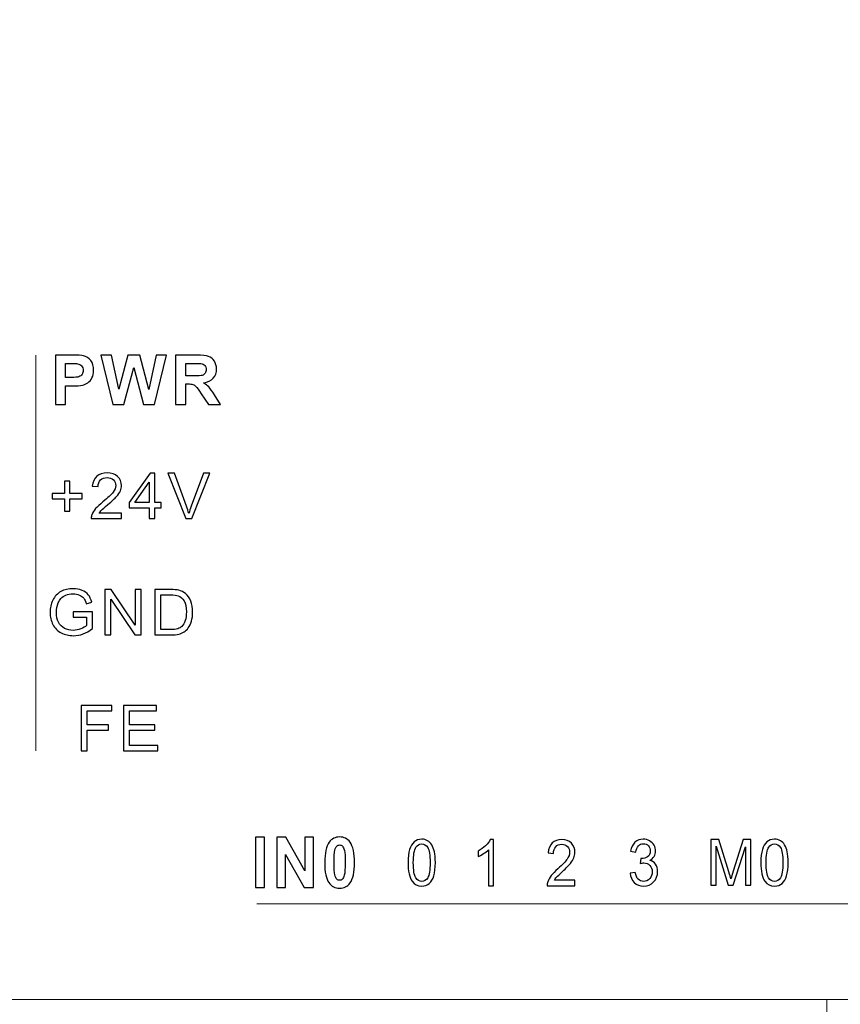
# Model space of a CAD drawing. Header units: centimetres. Extents: x -24.5 to 49.7, y -16.6 to 18.4.
# Tile 218 of 248: x -0.1 to 2.4, y 3 to 6. Entities that reach past the tile are written whole.
import ezdxf

# ---------------------------------------------------------------- set-up
doc = ezdxf.new("R2010")
doc.units = ezdxf.units.CM
doc.header["$MEASUREMENT"] = 0
doc.layers.add('layer 1', color=7, linetype='Continuous')

msp = doc.modelspace()

# ---------------------------------------------------------------- linework, layer by layer
at = {"layer": 'layer 1', "color": 1, "lineweight": 0}
msp.add_open_spline([(24.98821, 18.39808), (24.98821, 18.39808), (24.98821, -16.60193), (24.98821, -16.60193), (24.98821, -16.60193), (-24.51772, -16.60193), (-24.51772, -16.60193), (-24.51772, -16.60193), (-24.51772, 18.39808), (-24.51772, 18.39808), (-24.51772, 18.39808), (24.98821, 18.39808), (24.98821, 18.39808)], degree=3, knots=[0, 0, 0, 0, 0.25, 0.25, 0.25, 0.5, 0.5, 0.5, 0.75, 0.75, 0.75, 1, 1, 1, 1], dxfattribs=at)
at = {"layer": 'layer 1', "color": 5, "lineweight": 0}
msp.add_open_spline([(-23.26688, 17.18067), (-23.26688, 17.18067), (-23.26688, -15.60944), (-23.26688, -15.60944), (-23.26688, -15.60944), (23.98644, -15.60944), (23.98644, -15.60944)], degree=3, knots=[0, 0, 0, 0, 0.5, 0.5, 0.5, 1, 1, 1, 1], dxfattribs=at)
at = {"layer": 'layer 1', "color": 250, "lineweight": 9}
for points in [[(-0.00233, 4.97309), (-0.00233, 4.97309), (-0.00233, 3.77309), (-0.00233, 3.77309)], [(0.66761, 3.30891), (0.66761, 3.30891), (3.66761, 3.30891), (3.66761, 3.30891)]]:
    msp.add_open_spline(points, degree=3, dxfattribs=at)
at = {"layer": 'layer 1', "color": 251}
for points, knots in [([(0.05662, 4.82283), (0.05662, 4.82283), (0.05662, 4.97308), (0.05662, 4.97308), (0.05662, 4.97308), (0.10569, 4.97308), (0.10569, 4.97308), (0.12428, 4.97308), (0.13639, 4.97235), (0.14203, 4.97084), (0.15071, 4.96857), (0.15797, 4.96367), (0.16383, 4.95612), (0.16968, 4.94857), (0.17262, 4.93881), (0.17262, 4.92685), (0.17262, 4.91761), (0.17092, 4.90988), (0.16758, 4.90359), (0.16419, 4.89729), (0.15992, 4.89236), (0.15473, 4.88876), (0.14954, 4.88519), (0.14426, 4.88281), (0.13889, 4.88166), (0.13159, 4.88022), (0.12104, 4.87949), (0.10721, 4.87949), (0.10721, 4.87949), (0.08732, 4.87949), (0.08732, 4.87949), (0.08732, 4.87949), (0.08732, 4.82283), (0.08732, 4.82283), (0.08732, 4.82283), (0.05662, 4.82283), (0.05662, 4.82283)], [0, 0, 0, 0, 0.0833333, 0.0833333, 0.0833333, 0.1666667, 0.1666667, 0.1666667, 0.25, 0.25, 0.25, 0.3333333, 0.3333333, 0.3333333, 0.4166667, 0.4166667, 0.4166667, 0.5, 0.5, 0.5, 0.5833333, 0.5833333, 0.5833333, 0.6666667, 0.6666667, 0.6666667, 0.75, 0.75, 0.75, 0.8333333, 0.8333333, 0.8333333, 0.9166667, 0.9166667, 0.9166667, 1, 1, 1, 1]), ([(0.23038, 4.82283), (0.23038, 4.82283), (0.19475, 4.97308), (0.19475, 4.97308), (0.19475, 4.97308), (0.22629, 4.97308), (0.22629, 4.97308), (0.22629, 4.97308), (0.24883, 4.86987), (0.24883, 4.86987), (0.24883, 4.86987), (0.27649, 4.97308), (0.27649, 4.97308), (0.27649, 4.97308), (0.31297, 4.97308), (0.31297, 4.97308), (0.31297, 4.97308), (0.33942, 4.86812), (0.33942, 4.86812), (0.33942, 4.86812), (0.3625, 4.97308), (0.3625, 4.97308), (0.3625, 4.97308), (0.3933, 4.97308), (0.3933, 4.97308), (0.3933, 4.97308), (0.35678, 4.82283), (0.35678, 4.82283), (0.35678, 4.82283), (0.32401, 4.82283), (0.32401, 4.82283), (0.32401, 4.82283), (0.29412, 4.93517), (0.29412, 4.93517), (0.29412, 4.93517), (0.26403, 4.82283), (0.26403, 4.82283), (0.26403, 4.82283), (0.23038, 4.82283), (0.23038, 4.82283)], [0, 0, 0, 0, 0.0769231, 0.0769231, 0.0769231, 0.1538462, 0.1538462, 0.1538462, 0.2307692, 0.2307692, 0.2307692, 0.3076923, 0.3076923, 0.3076923, 0.3846154, 0.3846154, 0.3846154, 0.4615385, 0.4615385, 0.4615385, 0.5384615, 0.5384615, 0.5384615, 0.6153846, 0.6153846, 0.6153846, 0.6923077, 0.6923077, 0.6923077, 0.7692308, 0.7692308, 0.7692308, 0.8461538, 0.8461538, 0.8461538, 0.9230769, 0.9230769, 0.9230769, 1, 1, 1, 1]), ([(0.4211, 4.82283), (0.4211, 4.82283), (0.4211, 4.97308), (0.4211, 4.97308), (0.4211, 4.97308), (0.48556, 4.97308), (0.48556, 4.97308), (0.50175, 4.97308), (0.51353, 4.97172), (0.52087, 4.96903), (0.52825, 4.96633), (0.5341, 4.96154), (0.53851, 4.95465), (0.54292, 4.94773), (0.54514, 4.93986), (0.54514, 4.93097), (0.54514, 4.91968), (0.54182, 4.91037), (0.53515, 4.90303), (0.52849, 4.89568), (0.51854, 4.89107), (0.50528, 4.88914), (0.51187, 4.88533), (0.51731, 4.88113), (0.52158, 4.87655), (0.52587, 4.87197), (0.53166, 4.86382), (0.53894, 4.85214), (0.53894, 4.85214), (0.55742, 4.82283), (0.55742, 4.82283), (0.55742, 4.82283), (0.52083, 4.82283), (0.52083, 4.82283), (0.52083, 4.82283), (0.49889, 4.85564), (0.49889, 4.85564), (0.49103, 4.86728), (0.48563, 4.87463), (0.4827, 4.87767), (0.47981, 4.88068), (0.47673, 4.88278), (0.47349, 4.8839), (0.47021, 4.88502), (0.46506, 4.88558), (0.458, 4.88558), (0.458, 4.88558), (0.4518, 4.88558), (0.4518, 4.88558), (0.4518, 4.88558), (0.4518, 4.82283), (0.4518, 4.82283), (0.4518, 4.82283), (0.4211, 4.82283), (0.4211, 4.82283)], [0, 0, 0, 0, 0.0555556, 0.0555556, 0.0555556, 0.1111111, 0.1111111, 0.1111111, 0.1666667, 0.1666667, 0.1666667, 0.2222222, 0.2222222, 0.2222222, 0.2777778, 0.2777778, 0.2777778, 0.3333333, 0.3333333, 0.3333333, 0.3888889, 0.3888889, 0.3888889, 0.4444444, 0.4444444, 0.4444444, 0.5, 0.5, 0.5, 0.5555556, 0.5555556, 0.5555556, 0.6111111, 0.6111111, 0.6111111, 0.6666667, 0.6666667, 0.6666667, 0.7222222, 0.7222222, 0.7222222, 0.7777778, 0.7777778, 0.7777778, 0.8333333, 0.8333333, 0.8333333, 0.8888889, 0.8888889, 0.8888889, 0.9444444, 0.9444444, 0.9444444, 1, 1, 1, 1]), ([(0.08732, 4.94769), (0.08732, 4.94769), (0.08732, 4.90488), (0.08732, 4.90488), (0.08732, 4.90488), (0.104, 4.90488), (0.104, 4.90488), (0.11603, 4.90488), (0.12404, 4.90569), (0.1281, 4.90726), (0.13215, 4.90883), (0.13533, 4.91128), (0.13762, 4.91467), (0.13992, 4.91803), (0.14108, 4.92191), (0.14108, 4.92639), (0.14108, 4.93188), (0.13945, 4.93639), (0.13625, 4.93996), (0.133, 4.94353), (0.12894, 4.94577), (0.12397, 4.94668), (0.12033, 4.94734), (0.11303, 4.94769), (0.10202, 4.94769), (0.10202, 4.94769), (0.08732, 4.94769), (0.08732, 4.94769)], [0, 0, 0, 0, 0.1111111, 0.1111111, 0.1111111, 0.2222222, 0.2222222, 0.2222222, 0.3333333, 0.3333333, 0.3333333, 0.4444444, 0.4444444, 0.4444444, 0.5555556, 0.5555556, 0.5555556, 0.6666667, 0.6666667, 0.6666667, 0.7777778, 0.7777778, 0.7777778, 0.8888889, 0.8888889, 0.8888889, 1, 1, 1, 1]), ([(0.4518, 4.9095), (0.4518, 4.9095), (0.47444, 4.9095), (0.47444, 4.9095), (0.48912, 4.9095), (0.49826, 4.91013), (0.50193, 4.91135), (0.50556, 4.91258), (0.50846, 4.91471), (0.5105, 4.91772), (0.51258, 4.92073), (0.5136, 4.9245), (0.5136, 4.92901), (0.5136, 4.93409), (0.51223, 4.93814), (0.50951, 4.94129), (0.50679, 4.9444), (0.50295, 4.94636), (0.49801, 4.94717), (0.4955, 4.94752), (0.48806, 4.94769), (0.47568, 4.94769), (0.47568, 4.94769), (0.4518, 4.94769), (0.4518, 4.94769), (0.4518, 4.94769), (0.4518, 4.9095), (0.4518, 4.9095)], [0, 0, 0, 0, 0.1111111, 0.1111111, 0.1111111, 0.2222222, 0.2222222, 0.2222222, 0.3333333, 0.3333333, 0.3333333, 0.4444444, 0.4444444, 0.4444444, 0.5555556, 0.5555556, 0.5555556, 0.6666667, 0.6666667, 0.6666667, 0.7777778, 0.7777778, 0.7777778, 0.8888889, 0.8888889, 0.8888889, 1, 1, 1, 1]), ([(0.25728, 4.49339), (0.25728, 4.49339), (0.25728, 4.47723), (0.25728, 4.47723), (0.25728, 4.47723), (0.16531, 4.47723), (0.16531, 4.47723), (0.16518, 4.4813), (0.16585, 4.48521), (0.16732, 4.489), (0.16968, 4.49518), (0.17346, 4.50131), (0.17866, 4.5073), (0.18387, 4.5133), (0.1913, 4.52022), (0.20097, 4.52808), (0.21601, 4.54036), (0.22623, 4.55007), (0.23157, 4.55725), (0.23693, 4.56443), (0.23962, 4.57123), (0.23962, 4.57764), (0.23962, 4.58434), (0.2372, 4.58999), (0.23234, 4.5946), (0.22749, 4.59919), (0.22116, 4.60149), (0.21336, 4.60149), (0.20511, 4.60149), (0.19851, 4.59906), (0.19357, 4.59418), (0.18862, 4.58934), (0.18614, 4.58261), (0.18607, 4.57399), (0.18607, 4.57399), (0.16861, 4.57572), (0.16861, 4.57572), (0.1698, 4.58867), (0.17433, 4.59855), (0.18215, 4.60534), (0.19001, 4.61214), (0.20052, 4.61554), (0.21374, 4.61554), (0.22707, 4.61554), (0.23765, 4.61188), (0.24541, 4.60454), (0.2532, 4.5972), (0.25708, 4.58809), (0.25708, 4.57726), (0.25708, 4.57174), (0.25595, 4.56632), (0.25366, 4.561), (0.25139, 4.55565), (0.24761, 4.55004), (0.24234, 4.54414), (0.23703, 4.53827), (0.22827, 4.53016), (0.21604, 4.5199), (0.2058, 4.51137), (0.1992, 4.5056), (0.19628, 4.50256), (0.19338, 4.49951), (0.19098, 4.49647), (0.18907, 4.49339), (0.18907, 4.49339), (0.25728, 4.49339), (0.25728, 4.49339)], [0, 0, 0, 0, 0.0454545, 0.0454545, 0.0454545, 0.0909091, 0.0909091, 0.0909091, 0.1363636, 0.1363636, 0.1363636, 0.1818182, 0.1818182, 0.1818182, 0.2272727, 0.2272727, 0.2272727, 0.2727273, 0.2727273, 0.2727273, 0.3181818, 0.3181818, 0.3181818, 0.3636364, 0.3636364, 0.3636364, 0.4090909, 0.4090909, 0.4090909, 0.4545455, 0.4545455, 0.4545455, 0.5, 0.5, 0.5, 0.5454545, 0.5454545, 0.5454545, 0.5909091, 0.5909091, 0.5909091, 0.6363636, 0.6363636, 0.6363636, 0.6818182, 0.6818182, 0.6818182, 0.7272727, 0.7272727, 0.7272727, 0.7727273, 0.7727273, 0.7727273, 0.8181818, 0.8181818, 0.8181818, 0.8636364, 0.8636364, 0.8636364, 0.9090909, 0.9090909, 0.9090909, 0.9545455, 0.9545455, 0.9545455, 1, 1, 1, 1]), ([(0.34104, 4.47723), (0.34104, 4.47723), (0.34104, 4.51012), (0.34104, 4.51012), (0.34104, 4.51012), (0.2807, 4.51012), (0.2807, 4.51012), (0.2807, 4.51012), (0.2807, 4.5257), (0.2807, 4.5257), (0.2807, 4.5257), (0.34414, 4.61496), (0.34414, 4.61496), (0.34414, 4.61496), (0.35811, 4.61496), (0.35811, 4.61496), (0.35811, 4.61496), (0.35811, 4.5257), (0.35811, 4.5257), (0.35811, 4.5257), (0.37694, 4.5257), (0.37694, 4.5257), (0.37694, 4.5257), (0.37694, 4.51012), (0.37694, 4.51012), (0.37694, 4.51012), (0.35811, 4.51012), (0.35811, 4.51012), (0.35811, 4.51012), (0.35811, 4.47723), (0.35811, 4.47723), (0.35811, 4.47723), (0.34104, 4.47723), (0.34104, 4.47723)], [0, 0, 0, 0, 0.0909091, 0.0909091, 0.0909091, 0.1818182, 0.1818182, 0.1818182, 0.2727273, 0.2727273, 0.2727273, 0.3636364, 0.3636364, 0.3636364, 0.4545455, 0.4545455, 0.4545455, 0.5454545, 0.5454545, 0.5454545, 0.6363636, 0.6363636, 0.6363636, 0.7272727, 0.7272727, 0.7272727, 0.8181818, 0.8181818, 0.8181818, 0.9090909, 0.9090909, 0.9090909, 1, 1, 1, 1]), ([(0.45158, 4.47723), (0.45158, 4.47723), (0.3979, 4.61496), (0.3979, 4.61496), (0.3979, 4.61496), (0.41782, 4.61496), (0.41782, 4.61496), (0.41782, 4.61496), (0.45391, 4.51487), (0.45391, 4.51487), (0.45678, 4.50685), (0.45924, 4.49935), (0.46118, 4.49233), (0.46332, 4.49986), (0.46581, 4.50737), (0.46865, 4.51487), (0.46865, 4.51487), (0.50611, 4.61496), (0.50611, 4.61496), (0.50611, 4.61496), (0.52486, 4.61496), (0.52486, 4.61496), (0.52486, 4.61496), (0.47069, 4.47723), (0.47069, 4.47723), (0.47069, 4.47723), (0.45158, 4.47723), (0.45158, 4.47723)], [0, 0, 0, 0, 0.1111111, 0.1111111, 0.1111111, 0.2222222, 0.2222222, 0.2222222, 0.3333333, 0.3333333, 0.3333333, 0.4444444, 0.4444444, 0.4444444, 0.5555556, 0.5555556, 0.5555556, 0.6666667, 0.6666667, 0.6666667, 0.7777778, 0.7777778, 0.7777778, 0.8888889, 0.8888889, 0.8888889, 1, 1, 1, 1]), ([(0.08428, 4.49954), (0.08428, 4.49954), (0.08428, 4.53725), (0.08428, 4.53725), (0.08428, 4.53725), (0.04645, 4.53725), (0.04645, 4.53725), (0.04645, 4.53725), (0.04645, 4.55302), (0.04645, 4.55302), (0.04645, 4.55302), (0.08428, 4.55302), (0.08428, 4.55302), (0.08428, 4.55302), (0.08428, 4.59053), (0.08428, 4.59053), (0.08428, 4.59053), (0.10039, 4.59053), (0.10039, 4.59053), (0.10039, 4.59053), (0.10039, 4.55302), (0.10039, 4.55302), (0.10039, 4.55302), (0.13823, 4.55302), (0.13823, 4.55302), (0.13823, 4.55302), (0.13823, 4.53725), (0.13823, 4.53725), (0.13823, 4.53725), (0.10039, 4.53725), (0.10039, 4.53725), (0.10039, 4.53725), (0.10039, 4.49954), (0.10039, 4.49954), (0.10039, 4.49954), (0.08428, 4.49954), (0.08428, 4.49954)], [0, 0, 0, 0, 0.0833333, 0.0833333, 0.0833333, 0.1666667, 0.1666667, 0.1666667, 0.25, 0.25, 0.25, 0.3333333, 0.3333333, 0.3333333, 0.4166667, 0.4166667, 0.4166667, 0.5, 0.5, 0.5, 0.5833333, 0.5833333, 0.5833333, 0.6666667, 0.6666667, 0.6666667, 0.75, 0.75, 0.75, 0.8333333, 0.8333333, 0.8333333, 0.9166667, 0.9166667, 0.9166667, 1, 1, 1, 1]), ([(0.34104, 4.5257), (0.34104, 4.5257), (0.34104, 4.58768), (0.34104, 4.58768), (0.34104, 4.58768), (0.29748, 4.5257), (0.29748, 4.5257), (0.29748, 4.5257), (0.34104, 4.5257), (0.34104, 4.5257)], [0, 0, 0, 0, 0.3333333, 0.3333333, 0.3333333, 0.6666667, 0.6666667, 0.6666667, 1, 1, 1, 1]), ([(0.11028, 4.17844), (0.11028, 4.17844), (0.11028, 4.1946), (0.11028, 4.1946), (0.11028, 4.1946), (0.16908, 4.1946), (0.16908, 4.1946), (0.16908, 4.1946), (0.16908, 4.14356), (0.16908, 4.14356), (0.16005, 4.13644), (0.15074, 4.13106), (0.14114, 4.12747), (0.13153, 4.12388), (0.12167, 4.12208), (0.11157, 4.12208), (0.09793, 4.12208), (0.08555, 4.12497), (0.07439, 4.13077), (0.06327, 4.13654), (0.05482, 4.14494), (0.04917, 4.15587), (0.04348, 4.16684), (0.04063, 4.17908), (0.04063, 4.19258), (0.04063, 4.20598), (0.04344, 4.21849), (0.04909, 4.23012), (0.05476, 4.24173), (0.06287, 4.25035), (0.07348, 4.25596), (0.08409, 4.26161), (0.09631, 4.26443), (0.11015, 4.26443), (0.12018, 4.26443), (0.12926, 4.26283), (0.13738, 4.25959), (0.1455, 4.25635), (0.15187, 4.25186), (0.15646, 4.24612), (0.16109, 4.24035), (0.16458, 4.23282), (0.16697, 4.22355), (0.16697, 4.22355), (0.15038, 4.21906), (0.15038, 4.21906), (0.14828, 4.22605), (0.14569, 4.23157), (0.14262, 4.23561), (0.13951, 4.23961), (0.13511, 4.24282), (0.12936, 4.24522), (0.12364, 4.24763), (0.11727, 4.24885), (0.11025, 4.24885), (0.10188, 4.24885), (0.09464, 4.24756), (0.08848, 4.24503), (0.08237, 4.2425), (0.07746, 4.23916), (0.07368, 4.235), (0.06992, 4.23086), (0.06702, 4.22631), (0.06494, 4.22137), (0.06142, 4.21281), (0.05965, 4.20358), (0.05965, 4.19361), (0.05965, 4.1813), (0.06177, 4.17101), (0.06601, 4.1627), (0.07028, 4.15443), (0.07649, 4.14827), (0.08461, 4.14427), (0.09276, 4.14026), (0.10139, 4.13824), (0.11054, 4.13824), (0.1185, 4.13824), (0.12626, 4.13978), (0.13382, 4.14282), (0.14139, 4.1459), (0.14712, 4.14914), (0.15103, 4.15263), (0.15103, 4.15263), (0.15103, 4.17844), (0.15103, 4.17844), (0.15103, 4.17844), (0.11028, 4.17844), (0.11028, 4.17844)], [0, 0, 0, 0, 0.0344828, 0.0344828, 0.0344828, 0.0689655, 0.0689655, 0.0689655, 0.1034483, 0.1034483, 0.1034483, 0.137931, 0.137931, 0.137931, 0.1724138, 0.1724138, 0.1724138, 0.2068966, 0.2068966, 0.2068966, 0.2413793, 0.2413793, 0.2413793, 0.2758621, 0.2758621, 0.2758621, 0.3103448, 0.3103448, 0.3103448, 0.3448276, 0.3448276, 0.3448276, 0.3793103, 0.3793103, 0.3793103, 0.4137931, 0.4137931, 0.4137931, 0.4482759, 0.4482759, 0.4482759, 0.4827586, 0.4827586, 0.4827586, 0.5172414, 0.5172414, 0.5172414, 0.5517241, 0.5517241, 0.5517241, 0.5862069, 0.5862069, 0.5862069, 0.6206897, 0.6206897, 0.6206897, 0.6551724, 0.6551724, 0.6551724, 0.6896552, 0.6896552, 0.6896552, 0.7241379, 0.7241379, 0.7241379, 0.7586207, 0.7586207, 0.7586207, 0.7931034, 0.7931034, 0.7931034, 0.8275862, 0.8275862, 0.8275862, 0.862069, 0.862069, 0.862069, 0.8965517, 0.8965517, 0.8965517, 0.9310345, 0.9310345, 0.9310345, 0.9655172, 0.9655172, 0.9655172, 1, 1, 1, 1]), ([(0.20679, 4.12439), (0.20679, 4.12439), (0.20679, 4.26212), (0.20679, 4.26212), (0.20679, 4.26212), (0.22567, 4.26212), (0.22567, 4.26212), (0.22567, 4.26212), (0.29857, 4.15401), (0.29857, 4.15401), (0.29857, 4.15401), (0.29857, 4.26212), (0.29857, 4.26212), (0.29857, 4.26212), (0.31622, 4.26212), (0.31622, 4.26212), (0.31622, 4.26212), (0.31622, 4.12439), (0.31622, 4.12439), (0.31622, 4.12439), (0.29734, 4.12439), (0.29734, 4.12439), (0.29734, 4.12439), (0.22444, 4.2325), (0.22444, 4.2325), (0.22444, 4.2325), (0.22444, 4.12439), (0.22444, 4.12439), (0.22444, 4.12439), (0.20679, 4.12439), (0.20679, 4.12439)], [0, 0, 0, 0, 0.1, 0.1, 0.1, 0.2, 0.2, 0.2, 0.3, 0.3, 0.3, 0.4, 0.4, 0.4, 0.5, 0.5, 0.5, 0.6, 0.6, 0.6, 0.7, 0.7, 0.7, 0.8, 0.8, 0.8, 0.9, 0.9, 0.9, 1, 1, 1, 1]), ([(0.35789, 4.12439), (0.35789, 4.12439), (0.35789, 4.26212), (0.35789, 4.26212), (0.35789, 4.26212), (0.40575, 4.26212), (0.40575, 4.26212), (0.41655, 4.26212), (0.42479, 4.26148), (0.43049, 4.26016), (0.43844, 4.25834), (0.44524, 4.25503), (0.45086, 4.25029), (0.4582, 4.24413), (0.46367, 4.23631), (0.46729, 4.22676), (0.47094, 4.2172), (0.47275, 4.20627), (0.47275, 4.19399), (0.47275, 4.18354), (0.47152, 4.17428), (0.46906, 4.1662), (0.46661, 4.15812), (0.46344, 4.15142), (0.45959, 4.14613), (0.45571, 4.14084), (0.45151, 4.13667), (0.44691, 4.13366), (0.44235, 4.13061), (0.43683, 4.1283), (0.43036, 4.12673), (0.42385, 4.12516), (0.41642, 4.12439), (0.40801, 4.12439), (0.40801, 4.12439), (0.35789, 4.12439), (0.35789, 4.12439)], [0, 0, 0, 0, 0.0833333, 0.0833333, 0.0833333, 0.1666667, 0.1666667, 0.1666667, 0.25, 0.25, 0.25, 0.3333333, 0.3333333, 0.3333333, 0.4166667, 0.4166667, 0.4166667, 0.5, 0.5, 0.5, 0.5833333, 0.5833333, 0.5833333, 0.6666667, 0.6666667, 0.6666667, 0.75, 0.75, 0.75, 0.8333333, 0.8333333, 0.8333333, 0.9166667, 0.9166667, 0.9166667, 1, 1, 1, 1]), ([(0.37633, 4.14055), (0.37633, 4.14055), (0.40594, 4.14055), (0.40594, 4.14055), (0.4151, 4.14055), (0.42227, 4.14138), (0.42748, 4.14308), (0.43269, 4.14478), (0.43683, 4.14715), (0.43993, 4.15023), (0.44426, 4.15456), (0.44766, 4.16039), (0.45008, 4.1677), (0.45251, 4.17501), (0.45374, 4.18386), (0.45374, 4.19428), (0.45374, 4.20871), (0.45135, 4.2198), (0.44659, 4.22756), (0.44184, 4.23532), (0.43605, 4.24051), (0.42923, 4.24314), (0.42431, 4.24503), (0.41639, 4.24596), (0.40546, 4.24596), (0.40546, 4.24596), (0.37633, 4.24596), (0.37633, 4.24596), (0.37633, 4.24596), (0.37633, 4.14055), (0.37633, 4.14055)], [0, 0, 0, 0, 0.1, 0.1, 0.1, 0.2, 0.2, 0.2, 0.3, 0.3, 0.3, 0.4, 0.4, 0.4, 0.5, 0.5, 0.5, 0.6, 0.6, 0.6, 0.7, 0.7, 0.7, 0.8, 0.8, 0.8, 0.9, 0.9, 0.9, 1, 1, 1, 1]), ([(0.13447, 3.77309), (0.13447, 3.77309), (0.13447, 3.91082), (0.13447, 3.91082), (0.13447, 3.91082), (0.22819, 3.91082), (0.22819, 3.91082), (0.22819, 3.91082), (0.22819, 3.89466), (0.22819, 3.89466), (0.22819, 3.89466), (0.15291, 3.89466), (0.15291, 3.89466), (0.15291, 3.89466), (0.15291, 3.85177), (0.15291, 3.85177), (0.15291, 3.85177), (0.2181, 3.85177), (0.2181, 3.85177), (0.2181, 3.85177), (0.2181, 3.83561), (0.2181, 3.83561), (0.2181, 3.83561), (0.15291, 3.83561), (0.15291, 3.83561), (0.15291, 3.83561), (0.15291, 3.77309), (0.15291, 3.77309), (0.15291, 3.77309), (0.13447, 3.77309), (0.13447, 3.77309)], [0, 0, 0, 0, 0.1, 0.1, 0.1, 0.2, 0.2, 0.2, 0.3, 0.3, 0.3, 0.4, 0.4, 0.4, 0.5, 0.5, 0.5, 0.6, 0.6, 0.6, 0.7, 0.7, 0.7, 0.8, 0.8, 0.8, 0.9, 0.9, 0.9, 1, 1, 1, 1]), ([(0.2632, 3.77309), (0.2632, 3.77309), (0.2632, 3.91082), (0.2632, 3.91082), (0.2632, 3.91082), (0.36351, 3.91082), (0.36351, 3.91082), (0.36351, 3.91082), (0.36351, 3.89466), (0.36351, 3.89466), (0.36351, 3.89466), (0.28162, 3.89466), (0.28162, 3.89466), (0.28162, 3.89466), (0.28162, 3.85234), (0.28162, 3.85234), (0.28162, 3.85234), (0.35826, 3.85234), (0.35826, 3.85234), (0.35826, 3.85234), (0.35826, 3.83618), (0.35826, 3.83618), (0.35826, 3.83618), (0.28162, 3.83618), (0.28162, 3.83618), (0.28162, 3.83618), (0.28162, 3.78925), (0.28162, 3.78925), (0.28162, 3.78925), (0.36681, 3.78925), (0.36681, 3.78925), (0.36681, 3.78925), (0.36681, 3.77309), (0.36681, 3.77309), (0.36681, 3.77309), (0.2632, 3.77309), (0.2632, 3.77309)], [0, 0, 0, 0, 0.0833333, 0.0833333, 0.0833333, 0.1666667, 0.1666667, 0.1666667, 0.25, 0.25, 0.25, 0.3333333, 0.3333333, 0.3333333, 0.4166667, 0.4166667, 0.4166667, 0.5, 0.5, 0.5, 0.5833333, 0.5833333, 0.5833333, 0.6666667, 0.6666667, 0.6666667, 0.75, 0.75, 0.75, 0.8333333, 0.8333333, 0.8333333, 0.9166667, 0.9166667, 0.9166667, 1, 1, 1, 1]), ([(0.66277, 3.35912), (0.66277, 3.35912), (0.66277, 3.51093), (0.66277, 3.51093), (0.66277, 3.51093), (0.69087, 3.51093), (0.69087, 3.51093), (0.69087, 3.51093), (0.69087, 3.35912), (0.69087, 3.35912), (0.69087, 3.35912), (0.66277, 3.35912), (0.66277, 3.35912)], [0, 0, 0, 0, 0.25, 0.25, 0.25, 0.5, 0.5, 0.5, 0.75, 0.75, 0.75, 1, 1, 1, 1]), ([(0.72835, 3.35912), (0.72835, 3.35912), (0.72835, 3.51093), (0.72835, 3.51093), (0.72835, 3.51093), (0.75555, 3.51093), (0.75555, 3.51093), (0.75555, 3.51093), (0.81266, 3.40919), (0.81266, 3.40919), (0.81266, 3.40919), (0.81266, 3.51093), (0.81266, 3.51093), (0.81266, 3.51093), (0.83863, 3.51093), (0.83863, 3.51093), (0.83863, 3.51093), (0.83863, 3.35912), (0.83863, 3.35912), (0.83863, 3.35912), (0.81056, 3.35912), (0.81056, 3.35912), (0.81056, 3.35912), (0.75432, 3.45892), (0.75432, 3.45892), (0.75432, 3.45892), (0.75432, 3.35912), (0.75432, 3.35912), (0.75432, 3.35912), (0.72835, 3.35912), (0.72835, 3.35912)], [0, 0, 0, 0, 0.1, 0.1, 0.1, 0.2, 0.2, 0.2, 0.3, 0.3, 0.3, 0.4, 0.4, 0.4, 0.5, 0.5, 0.5, 0.6, 0.6, 0.6, 0.7, 0.7, 0.7, 0.8, 0.8, 0.8, 0.9, 0.9, 0.9, 1, 1, 1, 1]), ([(0.91813, 3.51178), (0.93157, 3.51178), (0.94207, 3.50652), (0.94966, 3.49599), (0.95867, 3.48355), (0.9632, 3.46287), (0.9632, 3.43404), (0.9632, 3.40524), (0.95864, 3.38453), (0.94957, 3.37195), (0.94203, 3.36156), (0.93157, 3.35636), (0.91813, 3.35636), (0.90463, 3.35636), (0.89375, 3.36205), (0.88548, 3.37343), (0.87721, 3.38481), (0.87308, 3.40513), (0.87308, 3.43432), (0.87308, 3.46298), (0.87763, 3.48362), (0.88671, 3.4962), (0.89423, 3.50659), (0.9047, 3.51178), (0.91813, 3.51178)], [0, 0, 0, 0, 0.125, 0.125, 0.125, 0.25, 0.25, 0.25, 0.375, 0.375, 0.375, 0.5, 0.5, 0.5, 0.625, 0.625, 0.625, 0.75, 0.75, 0.75, 0.875, 0.875, 0.875, 1, 1, 1, 1]), ([(1.12559, 3.43404), (1.12559, 3.45047), (1.12714, 3.46375), (1.13022, 3.47379), (1.13333, 3.48386), (1.13792, 3.49161), (1.14401, 3.49702), (1.15008, 3.50243), (1.15775, 3.50511), (1.16699, 3.50511), (1.1738, 3.50511), (1.17978, 3.50362), (1.18496, 3.50061), (1.19012, 3.4976), (1.19438, 3.49326), (1.1977, 3.48759), (1.20101, 3.48195), (1.20362, 3.47505), (1.20551, 3.46692), (1.20744, 3.45879), (1.20838, 3.44781), (1.20838, 3.43404), (1.20838, 3.41772), (1.20684, 3.4045), (1.20379, 3.39446), (1.20075, 3.38438), (1.19616, 3.37664), (1.19005, 3.3712), (1.18398, 3.36576), (1.17629, 3.36304), (1.16699, 3.36304), (1.15476, 3.36304), (1.14514, 3.3678), (1.13815, 3.37736), (1.12977, 3.38902), (1.12559, 3.4079), (1.12559, 3.43404)], [0, 0, 0, 0, 0.0833333, 0.0833333, 0.0833333, 0.1666667, 0.1666667, 0.1666667, 0.25, 0.25, 0.25, 0.3333333, 0.3333333, 0.3333333, 0.4166667, 0.4166667, 0.4166667, 0.5, 0.5, 0.5, 0.5833333, 0.5833333, 0.5833333, 0.6666667, 0.6666667, 0.6666667, 0.75, 0.75, 0.75, 0.8333333, 0.8333333, 0.8333333, 0.9166667, 0.9166667, 0.9166667, 1, 1, 1, 1]), ([(1.38463, 3.3642), (1.38463, 3.3642), (1.369, 3.3642), (1.369, 3.3642), (1.369, 3.3642), (1.369, 3.47311), (1.369, 3.47311), (1.36523, 3.46915), (1.36029, 3.46523), (1.35419, 3.46132), (1.3481, 3.4574), (1.34258, 3.45445), (1.33773, 3.4525), (1.33773, 3.4525), (1.33773, 3.46902), (1.33773, 3.46902), (1.34647, 3.4735), (1.3541, 3.47894), (1.36065, 3.48535), (1.36719, 3.49173), (1.37184, 3.49792), (1.37457, 3.50394), (1.37457, 3.50394), (1.38463, 3.50394), (1.38463, 3.50394), (1.38463, 3.50394), (1.38463, 3.3642), (1.38463, 3.3642)], [0, 0, 0, 0, 0.1111111, 0.1111111, 0.1111111, 0.2222222, 0.2222222, 0.2222222, 0.3333333, 0.3333333, 0.3333333, 0.4444444, 0.4444444, 0.4444444, 0.5555556, 0.5555556, 0.5555556, 0.6666667, 0.6666667, 0.6666667, 0.7777778, 0.7777778, 0.7777778, 0.8888889, 0.8888889, 0.8888889, 1, 1, 1, 1]), ([(1.63146, 3.38053), (1.63146, 3.38053), (1.63146, 3.3642), (1.63146, 3.3642), (1.63146, 3.3642), (1.54726, 3.3642), (1.54726, 3.3642), (1.54714, 3.36831), (1.54776, 3.37227), (1.54909, 3.37609), (1.55125, 3.38234), (1.55472, 3.38853), (1.55948, 3.39458), (1.56425, 3.40064), (1.57106, 3.40764), (1.57992, 3.41558), (1.59368, 3.42798), (1.60304, 3.4378), (1.60793, 3.44505), (1.61284, 3.45231), (1.6153, 3.45918), (1.6153, 3.46566), (1.6153, 3.47243), (1.61308, 3.47813), (1.60864, 3.48279), (1.6042, 3.48742), (1.59839, 3.48976), (1.59125, 3.48976), (1.5837, 3.48976), (1.57766, 3.48729), (1.57314, 3.48237), (1.5686, 3.47748), (1.56633, 3.47068), (1.56626, 3.46196), (1.56626, 3.46196), (1.55028, 3.46371), (1.55028, 3.46371), (1.55137, 3.4768), (1.55551, 3.48678), (1.56268, 3.49364), (1.56987, 3.50051), (1.5795, 3.50394), (1.59161, 3.50394), (1.60381, 3.50394), (1.61349, 3.50025), (1.62059, 3.49283), (1.62773, 3.48542), (1.63129, 3.47622), (1.63129, 3.46527), (1.63129, 3.4597), (1.63025, 3.45422), (1.62815, 3.44884), (1.62608, 3.44343), (1.62261, 3.43777), (1.61779, 3.4318), (1.61293, 3.42588), (1.60491, 3.41768), (1.59371, 3.40732), (1.58432, 3.3987), (1.57828, 3.39287), (1.57562, 3.38979), (1.57295, 3.38671), (1.57077, 3.38364), (1.56902, 3.38053), (1.56902, 3.38053), (1.63146, 3.38053), (1.63146, 3.38053)], [0, 0, 0, 0, 0.0454545, 0.0454545, 0.0454545, 0.0909091, 0.0909091, 0.0909091, 0.1363636, 0.1363636, 0.1363636, 0.1818182, 0.1818182, 0.1818182, 0.2272727, 0.2272727, 0.2272727, 0.2727273, 0.2727273, 0.2727273, 0.3181818, 0.3181818, 0.3181818, 0.3636364, 0.3636364, 0.3636364, 0.4090909, 0.4090909, 0.4090909, 0.4545455, 0.4545455, 0.4545455, 0.5, 0.5, 0.5, 0.5454545, 0.5454545, 0.5454545, 0.5909091, 0.5909091, 0.5909091, 0.6363636, 0.6363636, 0.6363636, 0.6818182, 0.6818182, 0.6818182, 0.7272727, 0.7272727, 0.7272727, 0.7727273, 0.7727273, 0.7727273, 0.8181818, 0.8181818, 0.8181818, 0.8636364, 0.8636364, 0.8636364, 0.9090909, 0.9090909, 0.9090909, 0.9545455, 0.9545455, 0.9545455, 1, 1, 1, 1]), ([(1.79867, 3.4023), (1.79867, 3.4023), (1.81431, 3.40463), (1.81431, 3.40463), (1.81611, 3.39491), (1.81914, 3.38792), (1.82342, 3.38364), (1.82772, 3.37936), (1.83299, 3.37723), (1.83924, 3.37723), (1.84664, 3.37723), (1.85289, 3.38001), (1.85792, 3.38558), (1.86296, 3.39116), (1.86547, 3.39805), (1.86547, 3.40628), (1.86547, 3.41412), (1.86313, 3.4206), (1.85842, 3.42572), (1.85374, 3.4308), (1.84779, 3.43336), (1.84054, 3.43336), (1.83758, 3.43336), (1.83391, 3.43272), (1.82949, 3.43145), (1.82949, 3.43145), (1.83125, 3.44642), (1.83125, 3.44642), (1.83228, 3.44629), (1.83314, 3.44622), (1.83376, 3.44622), (1.84045, 3.44622), (1.84643, 3.44813), (1.8518, 3.45192), (1.85713, 3.45572), (1.85979, 3.46155), (1.85979, 3.46942), (1.85979, 3.47567), (1.85783, 3.48085), (1.85395, 3.48497), (1.85008, 3.48908), (1.84507, 3.49112), (1.83894, 3.49112), (1.83285, 3.49112), (1.82778, 3.48902), (1.82373, 3.4848), (1.81967, 3.48059), (1.81706, 3.47428), (1.81591, 3.46585), (1.81591, 3.46585), (1.80027, 3.46896), (1.80027, 3.46896), (1.8022, 3.48043), (1.80652, 3.48934), (1.81331, 3.49566), (1.82005, 3.50197), (1.82849, 3.50511), (1.83856, 3.50511), (1.84549, 3.50511), (1.85188, 3.5035), (1.85772, 3.50022), (1.86358, 3.49698), (1.86805, 3.49255), (1.87113, 3.48694), (1.87424, 3.48131), (1.87578, 3.47535), (1.87578, 3.46903), (1.87578, 3.46304), (1.8743, 3.45759), (1.87137, 3.45267), (1.8684, 3.44775), (1.86403, 3.44383), (1.85825, 3.44091), (1.86577, 3.43903), (1.8716, 3.43508), (1.87578, 3.42909), (1.87992, 3.42313), (1.882, 3.41561), (1.882, 3.40664), (1.882, 3.39449), (1.87794, 3.38416), (1.86986, 3.3757), (1.86174, 3.36725), (1.85149, 3.36304), (1.83912, 3.36304), (1.82796, 3.36304), (1.81869, 3.3667), (1.81132, 3.37399), (1.80392, 3.38128), (1.79971, 3.3907), (1.79867, 3.4023)], [0, 0, 0, 0, 0.0333333, 0.0333333, 0.0333333, 0.0666667, 0.0666667, 0.0666667, 0.1, 0.1, 0.1, 0.1333333, 0.1333333, 0.1333333, 0.1666667, 0.1666667, 0.1666667, 0.2, 0.2, 0.2, 0.2333333, 0.2333333, 0.2333333, 0.2666667, 0.2666667, 0.2666667, 0.3, 0.3, 0.3, 0.3333333, 0.3333333, 0.3333333, 0.3666667, 0.3666667, 0.3666667, 0.4, 0.4, 0.4, 0.4333333, 0.4333333, 0.4333333, 0.4666667, 0.4666667, 0.4666667, 0.5, 0.5, 0.5, 0.5333333, 0.5333333, 0.5333333, 0.5666667, 0.5666667, 0.5666667, 0.6, 0.6, 0.6, 0.6333333, 0.6333333, 0.6333333, 0.6666667, 0.6666667, 0.6666667, 0.7, 0.7, 0.7, 0.7333333, 0.7333333, 0.7333333, 0.7666667, 0.7666667, 0.7666667, 0.8, 0.8, 0.8, 0.8333333, 0.8333333, 0.8333333, 0.8666667, 0.8666667, 0.8666667, 0.9, 0.9, 0.9, 0.9333333, 0.9333333, 0.9333333, 0.9666667, 0.9666667, 0.9666667, 1, 1, 1, 1]), ([(2.04281, 3.36537), (2.04281, 3.36537), (2.04281, 3.50453), (2.04281, 3.50453), (2.04281, 3.50453), (2.06804, 3.50453), (2.06804, 3.50453), (2.06804, 3.50453), (2.09812, 3.40602), (2.09812, 3.40602), (2.1009, 3.39686), (2.10292, 3.38999), (2.10419, 3.38542), (2.10564, 3.39047), (2.10792, 3.39793), (2.111, 3.40774), (2.111, 3.40774), (2.14161, 3.50453), (2.14161, 3.50453), (2.14161, 3.50453), (2.16414, 3.50453), (2.16414, 3.50453), (2.16414, 3.50453), (2.16414, 3.36537), (2.16414, 3.36537), (2.16414, 3.36537), (2.14798, 3.36537), (2.14798, 3.36537), (2.14798, 3.36537), (2.14798, 3.48179), (2.14798, 3.48179), (2.14798, 3.48179), (2.11085, 3.36537), (2.11085, 3.36537), (2.11085, 3.36537), (2.09569, 3.36537), (2.09569, 3.36537), (2.09569, 3.36537), (2.05897, 3.48393), (2.05897, 3.48393), (2.05897, 3.48393), (2.05897, 3.36537), (2.05897, 3.36537), (2.05897, 3.36537), (2.04281, 3.36537), (2.04281, 3.36537)], [0, 0, 0, 0, 0.0666667, 0.0666667, 0.0666667, 0.1333333, 0.1333333, 0.1333333, 0.2, 0.2, 0.2, 0.2666667, 0.2666667, 0.2666667, 0.3333333, 0.3333333, 0.3333333, 0.4, 0.4, 0.4, 0.4666667, 0.4666667, 0.4666667, 0.5333333, 0.5333333, 0.5333333, 0.6, 0.6, 0.6, 0.6666667, 0.6666667, 0.6666667, 0.7333333, 0.7333333, 0.7333333, 0.8, 0.8, 0.8, 0.8666667, 0.8666667, 0.8666667, 0.9333333, 0.9333333, 0.9333333, 1, 1, 1, 1]), ([(2.1948, 3.43404), (2.1948, 3.45047), (2.19634, 3.46375), (2.19942, 3.47379), (2.20253, 3.48386), (2.20712, 3.49161), (2.21322, 3.49702), (2.21928, 3.50243), (2.22695, 3.50511), (2.2362, 3.50511), (2.243, 3.50511), (2.24898, 3.50362), (2.25417, 3.50061), (2.25932, 3.4976), (2.26358, 3.49326), (2.2669, 3.48759), (2.27022, 3.48195), (2.27282, 3.47505), (2.27471, 3.46692), (2.27664, 3.45879), (2.27758, 3.44781), (2.27758, 3.43404), (2.27758, 3.41772), (2.27605, 3.4045), (2.273, 3.39446), (2.26995, 3.38438), (2.26536, 3.37664), (2.25926, 3.3712), (2.25319, 3.36576), (2.24549, 3.36304), (2.2362, 3.36304), (2.22396, 3.36304), (2.21434, 3.3678), (2.20736, 3.37736), (2.19897, 3.38902), (2.1948, 3.4079), (2.1948, 3.43404)], [0, 0, 0, 0, 0.0833333, 0.0833333, 0.0833333, 0.1666667, 0.1666667, 0.1666667, 0.25, 0.25, 0.25, 0.3333333, 0.3333333, 0.3333333, 0.4166667, 0.4166667, 0.4166667, 0.5, 0.5, 0.5, 0.5833333, 0.5833333, 0.5833333, 0.6666667, 0.6666667, 0.6666667, 0.75, 0.75, 0.75, 0.8333333, 0.8333333, 0.8333333, 0.9166667, 0.9166667, 0.9166667, 1, 1, 1, 1]), ([(0.91813, 3.48761), (0.91497, 3.48761), (0.91213, 3.48648), (0.90967, 3.48422), (0.90718, 3.48199), (0.90524, 3.47796), (0.90389, 3.47213), (0.90208, 3.4646), (0.90118, 3.45188), (0.90118, 3.43404), (0.90118, 3.41616), (0.90198, 3.40389), (0.9036, 3.39721), (0.90522, 3.39054), (0.90725, 3.38608), (0.9097, 3.38386), (0.91215, 3.38163), (0.91497, 3.38054), (0.91813, 3.38054), (0.9213, 3.38054), (0.92415, 3.38167), (0.92663, 3.38393), (0.92908, 3.38615), (0.93102, 3.39018), (0.93238, 3.39601), (0.93419, 3.40347), (0.93509, 3.41616), (0.93509, 3.43404), (0.93509, 3.45188), (0.93428, 3.46415), (0.93267, 3.47082), (0.93106, 3.4775), (0.92902, 3.48199), (0.92657, 3.48422), (0.92411, 3.48648), (0.9213, 3.48761), (0.91813, 3.48761)], [0, 0, 0, 0, 0.0833333, 0.0833333, 0.0833333, 0.1666667, 0.1666667, 0.1666667, 0.25, 0.25, 0.25, 0.3333333, 0.3333333, 0.3333333, 0.4166667, 0.4166667, 0.4166667, 0.5, 0.5, 0.5, 0.5833333, 0.5833333, 0.5833333, 0.6666667, 0.6666667, 0.6666667, 0.75, 0.75, 0.75, 0.8333333, 0.8333333, 0.8333333, 0.9166667, 0.9166667, 0.9166667, 1, 1, 1, 1]), ([(1.14159, 3.43398), (1.14159, 3.41108), (1.14401, 3.39585), (1.1489, 3.38834), (1.15378, 3.38079), (1.15983, 3.37703), (1.16699, 3.37703), (1.17416, 3.37703), (1.1802, 3.38082), (1.18508, 3.38837), (1.18997, 3.39595), (1.19239, 3.41114), (1.19239, 3.43398), (1.19239, 3.45688), (1.18997, 3.47211), (1.18508, 3.47962), (1.18023, 3.48717), (1.17413, 3.49093), (1.16681, 3.49093), (1.15965, 3.49093), (1.1539, 3.48759), (1.14961, 3.48095), (1.14425, 3.47249), (1.14159, 3.45682), (1.14159, 3.43398)], [0, 0, 0, 0, 0.125, 0.125, 0.125, 0.25, 0.25, 0.25, 0.375, 0.375, 0.375, 0.5, 0.5, 0.5, 0.625, 0.625, 0.625, 0.75, 0.75, 0.75, 0.875, 0.875, 0.875, 1, 1, 1, 1]), ([(2.21079, 3.43398), (2.21079, 3.41108), (2.21322, 3.39585), (2.21811, 3.38834), (2.22299, 3.38079), (2.22903, 3.37703), (2.2362, 3.37703), (2.24336, 3.37703), (2.2494, 3.38082), (2.25428, 3.38837), (2.25917, 3.39595), (2.2616, 3.41114), (2.2616, 3.43398), (2.2616, 3.45688), (2.25917, 3.47211), (2.25428, 3.47962), (2.24943, 3.48717), (2.24333, 3.49093), (2.23601, 3.49093), (2.22886, 3.49093), (2.22311, 3.48759), (2.21881, 3.48095), (2.21345, 3.47249), (2.21079, 3.45682), (2.21079, 3.43398)], [0, 0, 0, 0, 0.125, 0.125, 0.125, 0.25, 0.25, 0.25, 0.375, 0.375, 0.375, 0.5, 0.5, 0.5, 0.625, 0.625, 0.625, 0.75, 0.75, 0.75, 0.875, 0.875, 0.875, 1, 1, 1, 1])]:
    msp.add_open_spline(points, degree=3, knots=knots, dxfattribs=at)
at = {"layer": 'layer 1', "lineweight": 9}
for points in [[(-1.24495, 3.01951), (-1.24495, 3.01951), (11.51951, 3.01951), (11.51951, 3.01951)], [(2.39451, 2.70951), (2.39451, 2.70951), (2.39451, 3.01951), (2.39451, 3.01951)]]:
    msp.add_open_spline(points, degree=3, dxfattribs=at)

doc.saveas('drawing.dxf')
